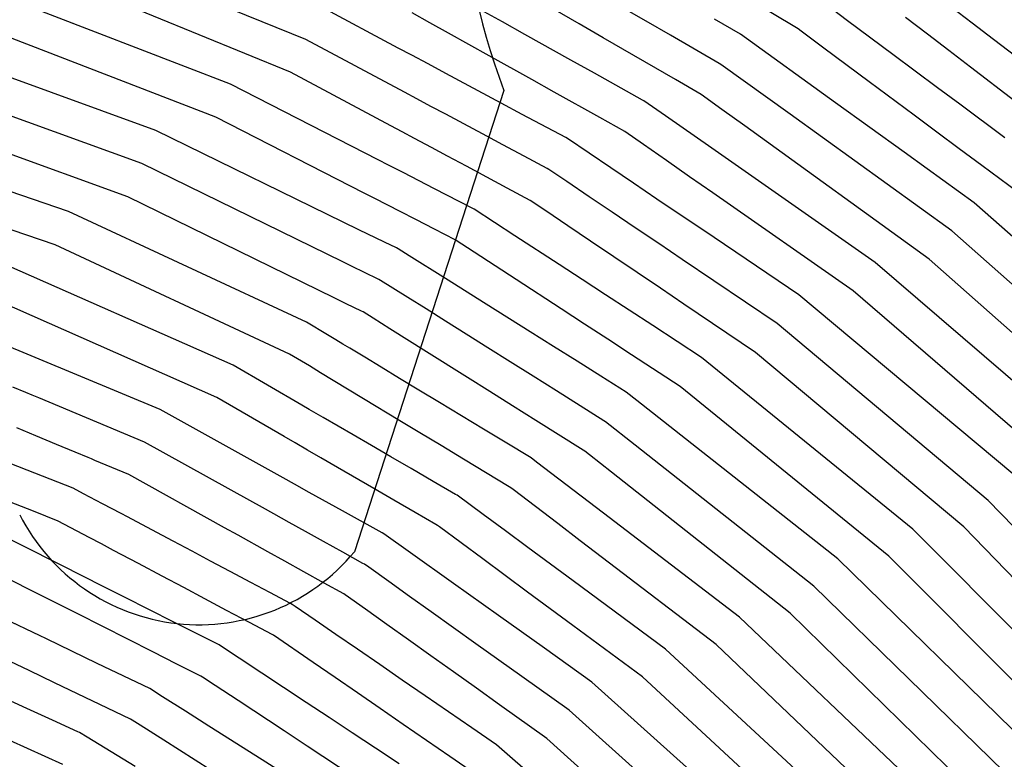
# Model space of a CAD drawing. Extents: x 0.63 to 8.47, y 0.57 to 6.57.
# Tile 38 of 45: x 4.1 to 4.65, y 4.52 to 4.93. Entities that reach past the tile are written whole.
import ezdxf

# ---------------------------------------------------------------- set-up
doc = ezdxf.new("R2010")
doc.units = 0

msp = doc.modelspace()

# ---------------------------------------------------------------- linework, layer by layer
at = {"layer": 'Default', "color": 5, "linetype": 'CONTINUOUS'}
for p, q in [((4.261382, 4.915513, -0.125), (4.120163, 4.973299, -0.125)), ((4.252913, 4.897421, -0.125), (4.1136, 4.954431, -0.125)), ((4.219701, 4.890692, -0.125), (4.078898, 4.945098, -0.125)), ((4.412725, 4.924145, -0.016227), (4.387096, 4.939011, -0.026909)), ((4.44977, 4.925722, -0.004341), (4.42317, 4.941151, -0.010411)), ((4.312488, 4.910787, -0.125), (4.26985, 4.933606, -0.125)), ((4.533038, 4.921895, -0.004942), (4.506377, 4.937946, -0.001429)), ((4.561283, 4.925858, -0.012221), (4.548772, 4.935175, -0.010494)), ((4.630319, 4.924567, -0.027274), (4.618677, 4.933498, -0.034717)), ((4.329929, 4.924814, -0.083842), (4.320205, 4.930238, -0.099839)), ((4.370191, 4.9252, -0.040838), (4.358088, 4.931951, -0.050521)), ((4.605534, 4.918434, -0.022967), (4.593393, 4.927748, -0.023615)), ((4.211576, 4.872443, -0.125), (4.072725, 4.926099, -0.125)), ((4.34029, 4.919035, -0.072163), (4.329929, 4.924814, -0.083842)), ((4.382651, 4.918251, -0.033409), (4.370191, 4.9252, -0.040838)), ((4.425941, 4.916479, -0.01156), (4.412725, 4.924145, -0.016227)), ((4.463262, 4.917896, -0.002125), (4.44977, 4.925722, -0.004341)), ((4.501969, 4.918512, -0.000407), (4.487591, 4.926851, -0.000104)), ((4.586308, 4.907223, -0.013971), (4.561283, 4.925858, -0.012221)), ((4.642128, 4.915508, -0.021826), (4.630319, 4.924567, -0.027274)), ((4.362803, 4.906478, -0.050838), (4.34029, 4.919035, -0.072163)), ((4.408046, 4.904087, -0.020856), (4.382651, 4.918251, -0.033409)), ((4.490266, 4.902233, -0.000214), (4.463262, 4.917896, -0.002125)), ((4.55462, 4.8805, -0.002983), (4.501969, 4.918512, -0.000407)), ((4.533894, 4.92138, -0.005008), (4.533038, 4.921895, -0.004942)), ((4.535634, 4.920084, -0.005043), (4.533894, 4.92138, -0.005008)), ((4.54815, 4.910764, -0.006009), (4.535634, 4.920084, -0.005043)), ((4.617342, 4.909375, -0.019895), (4.605534, 4.918434, -0.022967)), ((4.178362, 4.86514, -0.125), (4.038069, 4.916092, -0.125)), ((4.316021, 4.88627, -0.125), (4.261382, 4.915513, -0.125)), ((4.465976, 4.893256, -0.002524), (4.425941, 4.916479, -0.01156)), ((4.654437, 4.906065, -0.016871), (4.642128, 4.915508, -0.021826)), ((4.320042, 4.906745, -0.109504), (4.312488, 4.910787, -0.125)), ((4.329032, 4.901934, -0.093952), (4.320042, 4.906745, -0.109504)), ((4.386509, 4.893255, -0.034785), (4.362803, 4.906478, -0.050838)), ((4.573206, 4.892104, -0.007128), (4.54815, 4.910764, -0.006009)), ((4.598708, 4.897989, -0.013085), (4.586308, 4.907223, -0.013971)), ((4.629394, 4.90013, -0.01504), (4.617342, 4.909375, -0.019895)), ((4.338842, 4.896684, -0.081033), (4.329032, 4.901934, -0.093952)), ((4.421107, 4.896802, -0.015329), (4.408046, 4.904087, -0.020856)), ((4.491131, 4.901732, -0.0002), (4.490266, 4.902233, -0.000214)), ((4.529444, 4.87407, -0.000328), (4.491131, 4.901732, -0.0002)), ((4.170595, 4.846735, -0.125), (4.032302, 4.896967, -0.125)), ((4.308503, 4.867667, -0.125), (4.252913, 4.897421, -0.125)), ((4.369452, 4.880302, -0.04742), (4.338842, 4.896684, -0.081033)), ((4.447674, 4.881985, -0.006544), (4.421107, 4.896802, -0.015329)), ((4.611031, 4.888813, -0.010838), (4.598708, 4.897989, -0.013085)), ((4.653857, 4.881362, -0.007687), (4.629394, 4.90013, -0.01504)), ((4.301429, 4.848823, -0.125), (4.219701, 4.890692, -0.125)), ((4.39886, 4.886366, -0.027329), (4.386509, 4.893255, -0.034785)), ((4.480293, 4.884951, -0.000991), (4.465976, 4.893256, -0.002524)), ((4.598151, 4.873528, -0.005871), (4.573206, 4.892104, -0.007128)), ((4.322849, 4.882616, -0.107574), (4.316021, 4.88627, -0.125)), ((4.424135, 4.872268, -0.013468), (4.39886, 4.886366, -0.027329)), ((4.491651, 4.87675, -0.000198), (4.480293, 4.884951, -0.000991)), ((4.623381, 4.879617, -0.007986), (4.611031, 4.888813, -0.010838)), ((4.330585, 4.878476, -0.0922), (4.322849, 4.882616, -0.107574)), ((4.338848, 4.874054, -0.078392), (4.330585, 4.878476, -0.0922)), ((4.381147, 4.874044, -0.036714), (4.369452, 4.880302, -0.04742)), ((4.448547, 4.881498, -0.006356), (4.447674, 4.881985, -0.006544)), ((4.460489, 4.87315, -0.003525), (4.448547, 4.881498, -0.006356)), ((4.59258, 4.853094, -0.002097), (4.55462, 4.8805, -0.002983)), ((4.648321, 4.861045, -0.003109), (4.623381, 4.879617, -0.007986)), ((4.162828, 4.828331, -0.125), (4.026535, 4.877841, -0.125)), ((4.348802, 4.868726, -0.06333), (4.338848, 4.874054, -0.078392)), ((4.405282, 4.861128, -0.020035), (4.381147, 4.874044, -0.036714)), ((4.486042, 4.855285, -0.000148), (4.460489, 4.87315, -0.003525)), ((4.504319, 4.867603), (4.491651, 4.87675, -0.000198)), ((4.618928, 4.809461), (4.529444, 4.87407, -0.000328)), ((4.610648, 4.864222, -0.003881), (4.598151, 4.873528, -0.005871)), ((4.293632, 4.830402, -0.125), (4.211576, 4.872443, -0.125)), ((4.31475, 4.864323, -0.113555), (4.308503, 4.867667, -0.125)), ((4.359189, 4.863167, -0.052057), (4.348802, 4.868726, -0.06333)), ((4.437981, 4.864545, -0.00844), (4.424135, 4.872268, -0.013468)), ((4.606474, 4.793843), (4.504319, 4.867603)), ((4.130005, 4.820274, -0.125), (3.992375, 4.867009, -0.125)), ((4.290772, 4.810163, -0.125), (4.178362, 4.86514, -0.125)), ((4.321553, 4.860682, -0.098392), (4.31475, 4.864323, -0.113555)), ((4.370365, 4.857186, -0.041016), (4.359189, 4.863167, -0.052057)), ((4.448292, 4.857336, -0.004888), (4.437981, 4.864545, -0.00844)), ((4.6231, 4.854949, -0.00272), (4.610648, 4.864222, -0.003881)), ((4.330838, 4.855713, -0.079847), (4.321553, 4.860682, -0.098392)), ((4.382243, 4.850829, -0.031305), (4.370365, 4.857186, -0.041016)), ((4.406164, 4.860656, -0.019532), (4.405282, 4.861128, -0.020035)), ((4.430117, 4.844465, -0.008458), (4.406164, 4.860656, -0.019532)), ((4.461022, 4.848436, -0.002368), (4.448292, 4.857336, -0.004888)), ((4.339706, 4.850966, -0.068823), (4.330838, 4.855713, -0.079847)), ((4.576504, 4.792045), (4.486042, 4.855285, -0.000148)), ((4.605243, 4.843952, -0.000884), (4.59258, 4.853094, -0.002097)), ((4.635629, 4.845619, -0.000949), (4.6231, 4.854949, -0.00272)), ((4.122611, 4.801716, -0.125), (3.987031, 4.847761, -0.125)), ((4.281771, 4.792358, -0.125), (4.170595, 4.846735, -0.125)), ((4.307128, 4.845903, -0.117355), (4.301429, 4.848823, -0.125)), ((4.315246, 4.841744, -0.097049), (4.307128, 4.845903, -0.117355)), ((4.350239, 4.845329, -0.054621), (4.339706, 4.850966, -0.068823)), ((4.394999, 4.844002, -0.022805), (4.382243, 4.850829, -0.031305)), ((4.473817, 4.839491, -0.000666), (4.461022, 4.848436, -0.002368)), ((4.332605, 4.832851, -0.06892), (4.315246, 4.841744, -0.097049)), ((4.372837, 4.833234, -0.033325), (4.350239, 4.845329, -0.054621)), ((4.39588, 4.84353, -0.022397), (4.394999, 4.844002, -0.022805)), ((4.405881, 4.83677, -0.016532), (4.39588, 4.84353, -0.022397)), ((4.442842, 4.835864, -0.004927), (4.430117, 4.844465, -0.008458)), ((4.631383, 4.825079, -2.7e-05), (4.605243, 4.843952, -0.000884)), ((4.661484, 4.826365, -0.000257), (4.635629, 4.845619, -0.000949)), ((4.418232, 4.828421, -0.010998), (4.405881, 4.83677, -0.016532)), ((4.455737, 4.827148, -0.002024), (4.442842, 4.835864, -0.004927)), ((4.486622, 4.830538), (4.473817, 4.839491, -0.000666)), ((4.299608, 4.827341, -0.121957), (4.293632, 4.830402, -0.125)), ((4.353126, 4.822338, -0.045105), (4.332605, 4.832851, -0.06892)), ((4.385597, 4.826404, -0.025), (4.372837, 4.833234, -0.033325)), ((4.564276, 4.776248), (4.486622, 4.830538)), ((4.277101, 4.772434, -0.125), (4.162828, 4.828331, -0.125)), ((4.313538, 4.820204, -0.088892), (4.299608, 4.827341, -0.121957)), ((4.394202, 4.820587, -0.019092), (4.385597, 4.826404, -0.025)), ((4.430943, 4.819829, -0.006182), (4.418232, 4.828421, -0.010998)), ((4.468672, 4.818405, -0.000633), (4.455737, 4.827148, -0.002024)), ((4.670092, 4.790782, -0.000297), (4.631383, 4.825079, -2.7e-05)), ((4.261742, 4.758947, -0.125), (4.130005, 4.820274, -0.125)), ((4.322256, 4.815737, -0.074964), (4.313538, 4.820204, -0.088892)), ((4.354464, 4.82159, -0.043875), (4.353126, 4.822338, -0.045105)), ((4.37706, 4.806845, -0.02556), (4.354464, 4.82159, -0.043875)), ((4.406419, 4.812328, -0.013308), (4.394202, 4.820587, -0.019092)), ((4.443757, 4.811167, -0.003203), (4.430943, 4.819829, -0.006182)), ((4.332565, 4.810455, -0.060569), (4.322256, 4.815737, -0.074964)), ((4.481617, 4.809655, -2.6e-05), (4.468672, 4.818405, -0.000633)), ((4.304899, 4.803254, -0.094552), (4.290772, 4.810163, -0.125)), ((4.344028, 4.804583, -0.04896), (4.332565, 4.810455, -0.060569)), ((4.419026, 4.803806, -0.007979), (4.406419, 4.812328, -0.013308)), ((4.456684, 4.802429, -0.00096), (4.443757, 4.811167, -0.003203)), ((4.534227, 4.774095), (4.481617, 4.809655, -2.6e-05)), ((4.678336, 4.756821, -0.000385), (4.618928, 4.809461)), ((4.311514, 4.800019, -0.082869), (4.304899, 4.803254, -0.094552)), ((4.354525, 4.797732, -0.038066), (4.344028, 4.804583, -0.04896)), ((4.401557, 4.79086, -0.012255), (4.37706, 4.806845, -0.02556)), ((4.43182, 4.795157, -0.004378), (4.419026, 4.803806, -0.007979)), ((4.469628, 4.793679, -0.000146), (4.456684, 4.802429, -0.00096)), ((4.252385, 4.741298, -0.125), (4.122611, 4.801716, -0.125)), ((4.312412, 4.799579, -0.080998), (4.311514, 4.800019, -0.082869)), ((4.318484, 4.795761, -0.070945), (4.312412, 4.799579, -0.080998)), ((4.377798, 4.782544, -0.021131), (4.354525, 4.797732, -0.038066)), ((4.221085, 4.735084, -0.125), (4.089846, 4.793033, -0.125)), ((4.287315, 4.789646, -0.122898), (4.281771, 4.792358, -0.125)), ((4.338631, 4.783092, -0.046577), (4.318484, 4.795761, -0.070945)), ((4.444699, 4.786451, -0.001983), (4.43182, 4.795157, -0.004378)), ((4.522237, 4.758117), (4.469628, 4.793679, -0.000146)), ((4.670328, 4.711163, -0.000223), (4.576504, 4.792045)), ((4.675654, 4.73254, -0.000532), (4.606474, 4.793843)), ((4.29345, 4.786645, -0.107018), (4.287315, 4.789646, -0.122898)), ((4.301835, 4.782544, -0.087809), (4.29345, 4.786645, -0.107018)), ((4.414321, 4.782531, -0.007592), (4.401557, 4.79086, -0.012255)), ((4.457639, 4.777703, -0.000405), (4.444699, 4.786451, -0.001983)), ((4.302733, 4.782105, -0.086467), (4.301835, 4.782544, -0.087809)), ((4.317856, 4.772594, -0.063359), (4.302733, 4.782105, -0.086467)), ((4.361116, 4.768952, -0.027648), (4.338631, 4.783092, -0.046577)), ((4.402664, 4.766317, -0.00921), (4.377798, 4.782544, -0.021131)), ((4.427242, 4.774099, -0.004107), (4.414321, 4.782531, -0.007592)), ((4.470584, 4.768952, -1.5e-05), (4.457639, 4.777703, -0.000405)), ((4.680967, 4.675649, -0.000163), (4.564276, 4.776248)), ((4.212065, 4.71726, -0.125), (4.082842, 4.774325, -0.125)), ((4.283774, 4.76917, -0.112921), (4.277101, 4.772434, -0.125)), ((4.327906, 4.766274, -0.051886), (4.317856, 4.772594, -0.063359)), ((4.440281, 4.76559, -0.001614), (4.427242, 4.774099, -0.004107)), ((4.652685, 4.674847), (4.534227, 4.774095)), ((4.180799, 4.71049, -0.125), (4.05016, 4.764988, -0.125)), ((4.292155, 4.76507, -0.095653), (4.283774, 4.76917, -0.112921)), ((4.293053, 4.76463, -0.09431), (4.292155, 4.76507, -0.095653)), ((4.298593, 4.761146, -0.083244), (4.293053, 4.76463, -0.09431)), ((4.338712, 4.759478, -0.040963), (4.327906, 4.766274, -0.051886)), ((4.385627, 4.753538, -0.013642), (4.361116, 4.768952, -0.027648)), ((4.415552, 4.757907, -0.005136), (4.402664, 4.766317, -0.00921)), ((4.453364, 4.757053, -0.0003), (4.440281, 4.76559, -0.001614)), ((4.510247, 4.74214), (4.470584, 4.768952, -1.5e-05)), ((4.273442, 4.751869, -0.125), (4.261742, 4.758947, -0.125)), ((4.30792, 4.75528, -0.068267), (4.298593, 4.761146, -0.083244)), ((4.350133, 4.752295, -0.031438), (4.338712, 4.759478, -0.040963)), ((4.328117, 4.742578, -0.0445), (4.30792, 4.75528, -0.068267)), ((4.398484, 4.745453, -0.00848), (4.385627, 4.753538, -0.013642)), ((4.428544, 4.749428, -0.002408), (4.415552, 4.757907, -0.005136)), ((4.480372, 4.739429), (4.453364, 4.757053, -0.0003)), ((4.639115, 4.660187), (4.522237, 4.758117)), ((4.277918, 4.749162, -0.115541), (4.273442, 4.751869, -0.125)), ((4.281817, 4.746803, -0.102718), (4.277918, 4.749162, -0.115541)), ((4.362147, 4.74474, -0.023151), (4.350133, 4.752295, -0.031438)), ((4.441623, 4.740893, -0.00054), (4.428544, 4.749428, -0.002408)), ((4.285716, 4.744445, -0.093352), (4.281817, 4.746803, -0.102718)), ((4.293929, 4.739477, -0.079983), (4.285716, 4.744445, -0.093352)), ((4.35093, 4.728229, -0.026036), (4.328117, 4.742578, -0.0445)), ((4.374449, 4.737003, -0.016455), (4.362147, 4.74474, -0.023151)), ((4.411475, 4.737283, -0.004773), (4.398484, 4.745453, -0.00848)), ((4.625546, 4.645527), (4.510247, 4.74214)), ((4.263312, 4.734687, -0.125), (4.252385, 4.741298, -0.125)), ((4.303086, 4.733937, -0.066236), (4.293929, 4.739477, -0.079983)), ((4.387122, 4.729033, -0.010544), (4.374449, 4.737003, -0.016455)), ((4.424663, 4.728991, -0.001791), (4.411475, 4.737283, -0.004773)), ((4.468631, 4.723268), (4.441623, 4.740893, -0.00054)), ((4.597391, 4.644241), (4.480372, 4.739429)), ((4.259117, 4.713002, -0.125), (4.221085, 4.735084, -0.125)), ((4.269477, 4.730957, -0.116574), (4.263312, 4.734687, -0.125)), ((4.313262, 4.727782, -0.053587), (4.303086, 4.733937, -0.066236)), ((4.276554, 4.726676, -0.100658), (4.269477, 4.730957, -0.116574)), ((4.293321, 4.716533, -0.070422), (4.276554, 4.726676, -0.100658)), ((4.323935, 4.721325, -0.042956), (4.313262, 4.727782, -0.053587)), ((4.363179, 4.720525, -0.018667), (4.35093, 4.728229, -0.026036)), ((4.40013, 4.720852, -0.005954), (4.387122, 4.729033, -0.010544)), ((4.438704, 4.720161, -0.00051), (4.424663, 4.728991, -0.001791)), ((4.106317, 4.719951, -0.114094), (4.099107, 4.722959, -0.109179)), ((4.335366, 4.71441, -0.032879), (4.323935, 4.721325, -0.042956)), ((4.375698, 4.712652, -0.012642), (4.363179, 4.720525, -0.018667)), ((4.426375, 4.704347, -0.00069), (4.40013, 4.720852, -0.005954)), ((4.584025, 4.629396), (4.468631, 4.723268)), ((4.109922, 4.718447, -0.118354), (4.106317, 4.719951, -0.114094)), ((4.111725, 4.717695, -0.121363), (4.109922, 4.718447, -0.118354)), ((4.113527, 4.716943, -0.125), (4.111725, 4.717695, -0.121363)), ((4.172131, 4.692492, -0.125), (4.113527, 4.716943, -0.125)), ((4.249396, 4.695584, -0.125), (4.212065, 4.71726, -0.125)), ((4.313434, 4.704366, -0.04641), (4.293321, 4.716533, -0.070422)), ((4.444613, 4.7155, -2.2e-05), (4.438704, 4.720161, -0.00051)), ((4.55581, 4.62779), (4.444613, 4.7155, -2.2e-05)), ((4.24874, 4.672717, -0.125), (4.180799, 4.71049, -0.125)), ((4.26323, 4.710614, -0.122514), (4.259117, 4.713002, -0.125)), ((4.267047, 4.708398, -0.108702), (4.26323, 4.710614, -0.122514)), ((4.347442, 4.707106, -0.02432), (4.335366, 4.71441, -0.032879)), ((4.388644, 4.70451, -0.007429), (4.375698, 4.712652, -0.012642)), ((4.270863, 4.706182, -0.097624), (4.267047, 4.708398, -0.108702)), ((4.287628, 4.696448, -0.070345), (4.270863, 4.706182, -0.097624)), ((4.32452, 4.697659, -0.036819), (4.313434, 4.704366, -0.04641)), ((4.359759, 4.699655, -0.017481), (4.347442, 4.707106, -0.02432)), ((4.414893, 4.688, -0.001497), (4.388644, 4.70451, -0.007429)), ((4.427222, 4.703814, -0.000602), (4.426375, 4.704347, -0.00069)), ((4.111943, 4.695992, -0.091033), (4.101413, 4.700386, -0.083135)), ((4.372617, 4.691877, -0.011136), (4.359759, 4.699655, -0.017481)), ((4.443729, 4.690793, -2.5e-05), (4.427222, 4.703814, -0.000602)), ((4.123266, 4.691268, -0.102511), (4.111943, 4.695992, -0.091033)), ((4.255536, 4.692018, -0.119474), (4.249396, 4.695584, -0.125)), ((4.297732, 4.690582, -0.056605), (4.287628, 4.696448, -0.070345)), ((4.336268, 4.690552, -0.027567), (4.32452, 4.697659, -0.036819)), ((4.133701, 4.686913, -0.111427), (4.123266, 4.691268, -0.102511)), ((4.230377, 4.660106, -0.125), (4.172131, 4.692492, -0.125)), ((4.26224, 4.688126, -0.104278), (4.255536, 4.692018, -0.119474)), ((4.269601, 4.683851, -0.089382), (4.26224, 4.688126, -0.104278)), ((4.308373, 4.684404, -0.045679), (4.297732, 4.690582, -0.056605)), ((4.34865, 4.683061, -0.019706), (4.336268, 4.690552, -0.027567)), ((4.385187, 4.684273, -0.006952), (4.372617, 4.691877, -0.011136)), ((4.41574, 4.687468, -0.001461), (4.414893, 4.688, -0.001497)), ((4.542656, 4.612757), (4.443729, 4.690793, -2.5e-05)), ((4.107088, 4.676989, -0.067996), (4.081576, 4.686999, -0.055464)), ((4.140911, 4.683905, -0.118878), (4.133701, 4.686913, -0.111427)), ((4.142714, 4.683153, -0.121632), (4.140911, 4.683905, -0.118878)), ((4.144516, 4.682401, -0.125), (4.142714, 4.683153, -0.121632)), ((4.163464, 4.674495, -0.125), (4.144516, 4.682401, -0.125)), ((4.278908, 4.678447, -0.072815), (4.269601, 4.683851, -0.089382)), ((4.3197, 4.677827, -0.035427), (4.308373, 4.684404, -0.045679)), ((4.373977, 4.667739, -0.008104), (4.34865, 4.683061, -0.019706)), ((4.386043, 4.683756, -0.00659), (4.385187, 4.684273, -0.006952)), ((4.389067, 4.681446, -0.005413), (4.386043, 4.683756, -0.00659)), ((4.41831, 4.68544, -0.001316), (4.41574, 4.687468, -0.001461)), ((4.430577, 4.675763, -3.5e-05), (4.41831, 4.68544, -0.001316)), ((4.132622, 4.66697, -0.085514), (4.107088, 4.676989, -0.067996)), ((4.29895, 4.666809, -0.048612), (4.278908, 4.678447, -0.072815)), ((4.331855, 4.67077, -0.026286), (4.3197, 4.677827, -0.035427)), ((4.413747, 4.662592, -0.00062), (4.389067, 4.681446, -0.005413)), ((4.216319, 4.645103, -0.125), (4.163464, 4.674495, -0.125)), ((4.255079, 4.669193, -0.106382), (4.24874, 4.672717, -0.125)), ((4.529501, 4.597723), (4.430577, 4.675763, -3.5e-05)), ((4.138341, 4.663933, -0.089445), (4.132622, 4.66697, -0.085514)), ((4.263209, 4.664672, -0.088631), (4.255079, 4.669193, -0.106382)), ((4.310052, 4.660363, -0.03862), (4.29895, 4.666809, -0.048612)), ((4.344255, 4.663571, -0.019321), (4.331855, 4.67077, -0.026286)), ((4.374833, 4.667222, -0.007808), (4.373977, 4.667739, -0.008104)), ((4.376213, 4.666168, -0.007353), (4.374833, 4.667222, -0.007808)), ((4.400819, 4.647368, -0.001593), (4.376213, 4.666168, -0.007353)), ((4.110647, 4.654166, -0.054641), (4.084588, 4.664392, -0.042839)), ((4.148856, 4.658349, -0.095809), (4.138341, 4.663933, -0.089445)), ((4.281736, 4.654372, -0.061058), (4.263209, 4.664672, -0.088631)), ((4.345119, 4.663069, -0.018888), (4.344255, 4.663571, -0.019321)), ((4.359566, 4.652396, -0.011184), (4.345119, 4.663069, -0.018888)), ((4.426163, 4.653107, -0.000105), (4.413747, 4.662592, -0.00062)), ((4.15915, 4.652882, -0.105869), (4.148856, 4.658349, -0.095809)), ((4.237317, 4.656248, -0.119809), (4.230377, 4.660106, -0.125)), ((4.243721, 4.652687, -0.10739), (4.237317, 4.656248, -0.119809)), ((4.321826, 4.653527, -0.029175), (4.310052, 4.660363, -0.03862)), ((4.744585, 4.5515, -0.000396), (4.639115, 4.660187)), ((4.124323, 4.648799, -0.062766), (4.110647, 4.654166, -0.054641)), ((4.162582, 4.65106, -0.108489), (4.15915, 4.652882, -0.105869)), ((4.17604, 4.643914, -0.106906), (4.162582, 4.65106, -0.108489)), ((4.252129, 4.648012, -0.08927), (4.243721, 4.652687, -0.10739)), ((4.303605, 4.642214, -0.038698), (4.281736, 4.654372, -0.061058)), ((4.333329, 4.646847, -0.021683), (4.321826, 4.653527, -0.029175)), ((4.37184, 4.643329, -0.00692), (4.359566, 4.652396, -0.011184)), ((4.501457, 4.595589), (4.426163, 4.653107, -0.000105)), ((4.141481, 4.639686, -0.069857), (4.124323, 4.648799, -0.062766)), ((4.22387, 4.640904, -0.108681), (4.216319, 4.645103, -0.125)), ((4.261188, 4.642975, -0.076005), (4.252129, 4.648012, -0.08927)), ((4.334193, 4.646345, -0.021067), (4.333329, 4.646847, -0.021683)), ((4.335289, 4.645535, -0.020289), (4.334193, 4.646345, -0.021067)), ((4.359326, 4.627776, -0.008626), (4.335289, 4.645535, -0.020289)), ((4.413233, 4.637885, -0.000332), (4.400819, 4.647368, -0.001593)), ((4.703795, 4.537368), (4.597391, 4.644241)), ((4.730277, 4.537595, -6e-06), (4.625546, 4.645527)), ((4.10684, 4.633961, -0.040254), (4.093579, 4.640667, -0.036407)), ((4.148193, 4.636122, -0.073309), (4.141481, 4.639686, -0.069857)), ((4.187934, 4.637597, -0.10385), (4.17604, 4.643914, -0.106906)), ((4.24037, 4.631729, -0.080219), (4.22387, 4.640904, -0.108681)), ((4.271104, 4.637462, -0.063207), (4.261188, 4.642975, -0.076005)), ((4.304479, 4.641728, -0.038068), (4.303605, 4.642214, -0.038698)), ((4.319352, 4.631119, -0.026024), (4.304479, 4.641728, -0.038068)), ((4.38426, 4.634153, -0.003521), (4.37184, 4.643329, -0.00692)), ((4.140133, 4.617127, -0.052988), (4.10684, 4.633961, -0.040254)), ((4.151549, 4.63434, -0.075745), (4.148193, 4.636122, -0.073309)), ((4.154905, 4.632557, -0.077084), (4.151549, 4.63434, -0.075745)), ((4.198436, 4.63202, -0.096855), (4.187934, 4.637597, -0.10385)), ((4.281785, 4.631523, -0.051635), (4.271104, 4.637462, -0.063207)), ((4.396807, 4.624884, -0.001114), (4.38426, 4.634153, -0.003521)), ((4.425649, 4.628399, -3e-06), (4.413233, 4.637885, -0.000332)), ((4.168674, 4.625245, -0.073367), (4.154905, 4.632557, -0.077084)), ((4.20856, 4.626644, -0.087084), (4.198436, 4.63202, -0.096855)), ((4.249781, 4.626496, -0.067818), (4.24037, 4.631729, -0.080219)), ((4.292977, 4.6253, -0.041433), (4.281785, 4.631523, -0.051635)), ((4.34315, 4.614142, -0.012514), (4.319352, 4.631119, -0.026024)), ((4.384123, 4.609456, -0.001967), (4.359326, 4.627776, -0.008626)), ((4.488524, 4.580363), (4.425649, 4.628399, -3e-06)), ((4.662409, 4.523521), (4.55581, 4.62779)), ((4.688949, 4.524001), (4.584025, 4.629396)), ((4.181821, 4.618262, -0.072383), (4.168674, 4.625245, -0.073367)), ((4.219407, 4.620885, -0.075707), (4.20856, 4.626644, -0.087084)), ((4.260177, 4.620715, -0.055312), (4.249781, 4.626496, -0.067818)), ((4.293851, 4.624814, -0.040734), (4.292977, 4.6253, -0.041433)), ((4.296179, 4.623153, -0.038227), (4.293851, 4.624814, -0.040734)), ((4.3073, 4.615219, -0.029067), (4.296179, 4.623153, -0.038227)), ((4.409373, 4.6156, -0.000219), (4.396807, 4.624884, -0.001114)), ((4.10748, 4.611293, -0.030179), (4.09388, 4.618171, -0.026491)), ((4.14703, 4.613639, -0.053361), (4.140133, 4.617127, -0.052988)), ((4.193812, 4.611894, -0.068053), (4.181821, 4.618262, -0.072383)), ((4.230839, 4.614814, -0.065526), (4.219407, 4.620885, -0.075707)), ((4.271531, 4.614401, -0.044246), (4.260177, 4.620715, -0.055312)), ((4.160956, 4.606598, -0.051058), (4.14703, 4.613639, -0.053361)), ((4.205377, 4.605753, -0.060593), (4.193812, 4.611894, -0.068053)), ((4.241355, 4.609229, -0.057476), (4.230839, 4.614814, -0.065526)), ((4.282349, 4.608385, -0.035974), (4.271531, 4.614401, -0.044246)), ((4.318755, 4.607047, -0.021253), (4.3073, 4.615219, -0.029067)), ((4.368009, 4.59641, -0.003955), (4.34315, 4.614142, -0.012514)), ((4.460447, 4.577868), (4.409373, 4.6156, -0.000219)), ((4.647731, 4.509971), (4.542656, 4.612757)), ((4.135052, 4.59735, -0.036613), (4.10748, 4.611293, -0.030179)), ((4.174725, 4.599635, -0.050279), (4.160956, 4.606598, -0.051058)), ((4.252952, 4.603071, -0.046318), (4.241355, 4.609229, -0.057476)), ((4.283223, 4.607899, -0.035204), (4.282349, 4.608385, -0.035974)), ((4.29431, 4.599989, -0.026942), (4.283223, 4.607899, -0.035204)), ((4.330809, 4.598448, -0.014105), (4.318755, 4.607047, -0.021253)), ((4.409243, 4.590897, -9e-06), (4.384123, 4.609456, -0.001967)), ((4.217515, 4.599306, -0.051645), (4.205377, 4.605753, -0.060593)), ((4.253835, 4.602602, -0.045673), (4.252952, 4.603071, -0.046318)), ((4.255449, 4.601493, -0.043934), (4.253835, 4.602602, -0.045673)), ((4.266568, 4.593846, -0.03409), (4.255449, 4.601493, -0.043934)), ((4.117757, 4.583468, -0.023604), (4.089853, 4.596857, -0.017374)), ((4.176712, 4.576282, -0.032798), (4.135052, 4.59735, -0.036613)), ((4.187927, 4.59296, -0.047916), (4.174725, 4.599635, -0.050279)), ((4.230182, 4.592579, -0.043889), (4.217515, 4.599306, -0.051645)), ((4.306139, 4.591549, -0.018997), (4.29431, 4.599989, -0.026942)), ((4.343042, 4.589721, -0.009044), (4.330809, 4.598448, -0.014105)), ((4.380676, 4.587374, -0.001708), (4.368009, 4.59641, -0.003955)), ((4.606634, 4.495485), (4.501457, 4.595589)), ((4.633053, 4.496421), (4.529501, 4.597723)), ((4.200398, 4.586654, -0.043163), (4.187927, 4.59296, -0.047916)), ((4.242637, 4.585964, -0.037794), (4.230182, 4.592579, -0.043889)), ((4.278024, 4.585969, -0.025975), (4.266568, 4.593846, -0.03409)), ((4.318233, 4.582921, -0.013127), (4.306139, 4.591549, -0.018997)), ((4.355552, 4.580797, -0.004663), (4.343042, 4.589721, -0.009044)), ((4.447748, 4.562448), (4.409243, 4.590897, -9e-06)), ((4.21329, 4.580135, -0.035939), (4.200398, 4.586654, -0.043163)), ((4.24352, 4.585495, -0.037317), (4.242637, 4.585964, -0.037794)), ((4.265416, 4.570436, -0.023022), (4.24352, 4.585495, -0.037317)), ((4.28995, 4.577767, -0.018551), (4.278024, 4.585969, -0.025975)), ((4.393395, 4.578302, -0.000269), (4.380676, 4.587374, -0.001708)), ((4.108213, 4.565929, -0.014168), (4.080152, 4.579396, -0.009914)), ((4.131801, 4.576728, -0.023654), (4.117757, 4.583468, -0.023604)), ((4.214182, 4.579684, -0.035527), (4.21329, 4.580135, -0.035939)), ((4.224518, 4.572846, -0.029725), (4.214182, 4.579684, -0.035527)), ((4.330517, 4.574157, -0.008208), (4.318233, 4.582921, -0.013127)), ((4.368226, 4.571755, -0.001797), (4.355552, 4.580797, -0.004663)), ((4.592132, 4.481748), (4.488524, 4.580363)), ((4.145882, 4.569972, -0.02244), (4.131801, 4.576728, -0.023654)), ((4.189926, 4.5696, -0.03105), (4.176712, 4.576282, -0.032798)), ((4.302251, 4.569308, -0.012482), (4.28995, 4.577767, -0.018551)), ((4.343094, 4.565184, -0.004058), (4.330517, 4.574157, -0.008208)), ((4.419649, 4.559573), (4.393395, 4.578302, -0.000269)), ((4.565674, 4.480525), (4.460447, 4.577868)), ((4.174929, 4.556033, -0.021053), (4.145882, 4.569972, -0.02244)), ((4.203302, 4.562835, -0.026002), (4.189926, 4.5696, -0.03105)), ((4.261578, 4.548325, -0.013952), (4.224518, 4.572846, -0.029725)), ((4.277519, 4.562113, -0.016059), (4.265416, 4.570436, -0.023022)), ((4.314734, 4.560724, -0.007801), (4.302251, 4.569308, -0.012482)), ((4.38094, 4.562685, -0.000473), (4.368226, 4.571755, -0.001797)), ((4.122295, 4.559171, -0.014112), (4.108213, 4.565929, -0.014168)), ((4.204194, 4.562384, -0.025708), (4.203302, 4.562835, -0.026002)), ((4.211257, 4.557711, -0.022035), (4.204194, 4.562384, -0.025708)), ((4.355771, 4.556139, -0.001711), (4.343094, 4.565184, -0.004058)), ((4.407194, 4.543955), (4.38094, 4.562685, -0.000473)), ((4.551356, 4.466595), (4.447748, 4.562448)), ((4.106856, 4.544896, -0.007506), (4.078417, 4.557796, -0.005691)), ((4.164384, 4.538972, -0.012608), (4.122295, 4.559171, -0.014112)), ((4.223871, 4.549364, -0.017254), (4.211257, 4.557711, -0.022035)), ((4.289885, 4.553608, -0.010616), (4.277519, 4.562113, -0.016059)), ((4.327498, 4.551947, -0.003892), (4.314734, 4.560724, -0.007801)), ((4.524868, 4.465067), (4.419649, 4.559573)), ((4.182088, 4.551486, -0.019826), (4.174929, 4.556033, -0.021053)), ((4.194765, 4.543433, -0.016767), (4.182088, 4.551486, -0.019826)), ((4.302465, 4.544957, -0.006194), (4.289885, 4.553608, -0.010616)), ((4.340318, 4.54313, -0.001834), (4.327498, 4.551947, -0.003892)), ((4.368486, 4.547068, -0.000428), (4.355771, 4.556139, -0.001711)), ((4.249293, 4.532542, -0.00938), (4.223871, 4.549364, -0.017254)), ((4.274251, 4.539941, -0.009504), (4.261578, 4.548325, -0.013952)), ((4.394739, 4.528337), (4.368486, 4.547068, -0.000428)), ((4.121077, 4.538445, -0.007552), (4.106856, 4.544896, -0.007506)), ((4.207703, 4.535213, -0.012369), (4.194765, 4.543433, -0.016767)), ((4.315275, 4.536147, -0.002812), (4.302465, 4.544957, -0.006194)), ((4.353189, 4.53428, -0.000397), (4.340318, 4.54313, -0.001834)), ((4.510742, 4.450942), (4.407194, 4.543955)), ((4.135208, 4.532036, -0.007027), (4.121077, 4.538445, -0.007552)), ((4.165285, 4.53854, -0.012459), (4.164384, 4.538972, -0.012608)), ((4.169711, 4.535728, -0.011716), (4.165285, 4.53854, -0.012459)), ((4.182687, 4.527483, -0.010427), (4.169711, 4.535728, -0.011716)), ((4.233667, 4.518719, -0.006266), (4.207703, 4.535213, -0.012369)), ((4.287029, 4.531487, -0.005835), (4.274251, 4.539941, -0.009504)), ((4.340991, 4.518461, -0.000144), (4.315275, 4.536147, -0.002812)), ((4.136118, 4.531623, -0.006908), (4.135208, 4.532036, -0.007027)), ((4.1403, 4.529078, -0.006409), (4.136118, 4.531623, -0.006908)), ((4.262145, 4.524038, -0.006467), (4.249293, 4.532542, -0.00938)), ((4.299984, 4.522915, -0.002726), (4.287029, 4.531487, -0.005835)), ((4.366888, 4.52486), (4.353189, 4.53428, -0.000397)), ((4.126835, 4.513935, -0.002677), (4.097471, 4.527256, -0.002865)), ((4.1536, 4.520985, -0.006217), (4.1403, 4.529078, -0.006409)), ((4.208825, 4.510877, -0.005111), (4.182687, 4.527483, -0.010427)), ((4.470309, 4.434764), (4.366888, 4.52486)), ((4.496617, 4.436816), (4.394739, 4.528337)), ((4.166937, 4.512868, -0.004892), (4.1536, 4.520985, -0.006217)), ((4.246813, 4.510368, -0.003821), (4.233667, 4.518719, -0.006266)), ((4.288035, 4.506907, -0.001673), (4.262145, 4.524038, -0.006467)), ((4.312991, 4.514309, -0.001039), (4.299984, 4.522915, -0.002726)), ((4.354689, 4.50904), (4.340991, 4.518461, -0.000144))]:
    msp.add_line(p, q, dxfattribs=at)
at = {"layer": 'Default', "color": 7, "linetype": 'CONTINUOUS'}
msp.add_line((4.370977, 4.887309), (4.288241, 4.631769), dxfattribs=at)
at = {"layer": 'Default', "color": 132, "linetype": 'CONTINUOUS'}
msp.add_circle((3.633208, 3.573408), 3, dxfattribs=at)
at = {"layer": 'Default', "color": 7, "linetype": 'CONTINUOUS'}
for centre, radius, start, end in [((4.699425, 5.012097), 0.351356, 160.629533, 200.803178), ((4.202341, 4.702889), 0.111516, 206.971613, 320.377366)]:
    msp.add_arc(centre, radius, start, end, dxfattribs=at)

doc.saveas('drawing.dxf')
